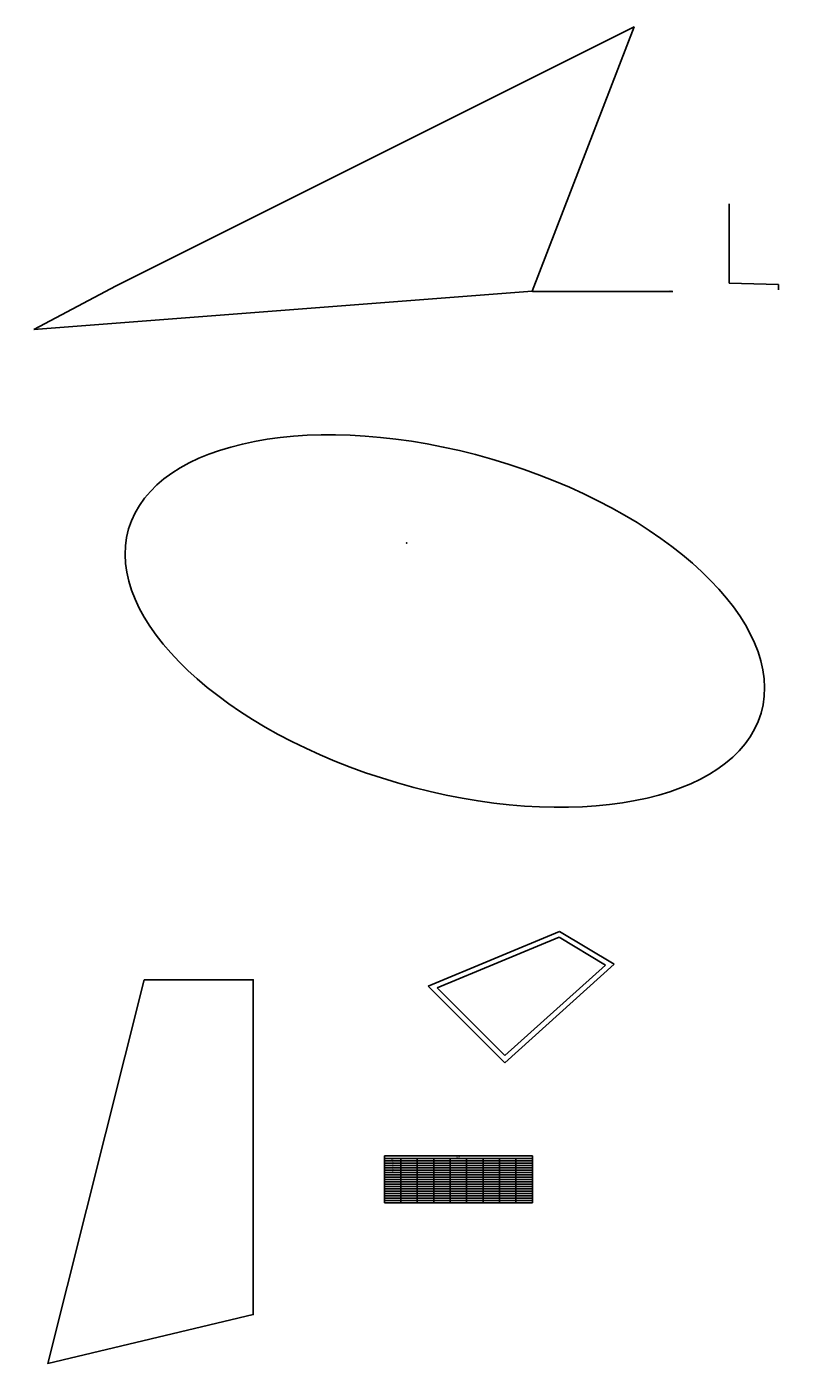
# Model space of a CAD drawing. Extents: x -2750778 to 731427, y -1983468 to 1712338.
# Tile 7 of 9: x 1919 to 4854, y 0 to 5199. Entities that reach past the tile are written whole.
import ezdxf

# ---------------------------------------------------------------- set-up
doc = ezdxf.new("R2010")
doc.units = 0
doc.layers.get('0').update_dxf_attribs({"linetype": 'CONTINUOUS'})
doc.layers.get('DEFPOINTS').update_dxf_attribs({"linetype": 'CONTINUOUS'})
doc.layers.add('TAVOLO_2', color=2, linetype='CONTINUOUS')
doc.layers.add('TAVOLO_3', color=4, linetype='CONTINUOUS')
doc.dimstyles.new('ISO-25', dxfattribs={"dimtxt": 2.5, "dimasz": 2.5, "dimexe": 1.25, "dimexo": 0.625, "dimtad": 1, "dimtxsty": 'STANDARD', "dimcen": 2.5, "dimazin": 3, "dimtfac": 1, "dimtmove": 0, "dimatfit": 3})

# ---------------------------------------------------------------- blocks, each defined once
blk = doc.blocks.new('*D6')
at = {"layer": 'DEFPOINTS', "color": 0}
for p in [(3869.5, 4177.6), (4398, 4177.6), (0, 0)]:
    blk.add_point(p, dxfattribs=at)
at = {"layer": 'TAVOLO_3', "color": 0}
blk.add_line((3870.2, 4177.6), (4413.2, 4177.6), dxfattribs=at)
at = {"layer": 'TAVOLO_3', "color": 0, "insert": (4405.9, 4179.7), "char_height": 2.5, "attachment_point": 5}
blk.add_mtext('4177,65', dxfattribs=at)
blk = doc.blocks.new('*D7')
at = {"layer": 'DEFPOINTS', "color": 0}
for p in [(4630.5, 4515.7), (4820.8, 4198.8), (0, 0)]:
    blk.add_point(p, dxfattribs=at)
at = {"layer": 'TAVOLO_3', "color": 0}
for p, q in [((4630.5, 4515.1), (4630.5, 4208.8)), ((4630.5, 4208.8), (4820.8, 4203.8)), ((4820.8, 4203.8), (4820.8, 4183.2))]:
    blk.add_line(p, q, dxfattribs=at)
at = {"layer": 'TAVOLO_3', "color": 0, "insert": (4818.7, 4190.7), "char_height": 2.5, "attachment_point": 5, "rotation": 90}
blk.add_mtext('4630,52', dxfattribs=at)
blk = doc.blocks.new('*T14')
at = {"layer": 'TAVOLO_3', "color": 0, "linetype": 'BYBLOCK'}
for p, q in [((0, 0), (571.5, 0)), ((0, 0), (0, -182)), ((571.5, 0), (571.5, -182)), ((0, -11), (571.5, -11)), ((0, -20), (571.5, -20)), ((0, -29), (571.5, -29)), ((0, -38), (571.5, -38)), ((0, -47), (571.5, -47)), ((63.5, -11), (63.5, -182)), ((127, -11), (127, -182)), ((190.5, -11), (190.5, -182)), ((254, -11), (254, -182)), ((317.5, -11), (317.5, -182)), ((381, -11), (381, -182)), ((444.5, -11), (444.5, -182)), ((508, -11), (508, -182)), ((0, -56), (571.5, -56)), ((0, -65), (571.5, -65)), ((0, -74), (571.5, -74)), ((0, -83), (571.5, -83)), ((0, -92), (571.5, -92)), ((0, -101), (571.5, -101)), ((0, -110), (571.5, -110)), ((0, -119), (571.5, -119)), ((0, -128), (571.5, -128)), ((0, -137), (571.5, -137)), ((0, -146), (571.5, -146)), ((0, -155), (571.5, -155)), ((0, -164), (571.5, -164)), ((0, -173), (571.5, -173)), ((0, -182), (571.5, -182))]:
    blk.add_line(p, q, dxfattribs=at)
at = {"layer": 'TAVOLO_3', "color": 0}
for s, insert, char_height, width, attachment_point in [('test', (31.75, -15.5), 4.5, 60.5, 5), ('xx', (31.75, -21.5), 4.5, 60.5, 2), ('xx', (31.75, -30.5), 4.5, 60.5, 2), ('xx', (31.75, -39.5), 4.5, 60.5, 2), ('xx', (31.75, -48.5), 4.5, 60.5, 2), ('test', (285.75, -5.5), 6, 568.5, 5), ('xx', (31.75, -57.5), 4.5, 60.5, 2)]:
    blk.add_mtext(s, dxfattribs=dict(at, insert=insert, char_height=char_height, width=width, attachment_point=attachment_point))

msp = doc.modelspace()

# ---------------------------------------------------------------- linework, layer by layer
at = {"layer": 'TAVOLO_2'}
msp.add_lwpolyline([(2370.861, 1518.86), (2792.304, 1518.86), (2792.304, 225.814), (1998.999, 37.555)], close=True, dxfattribs=at)
at = {"layer": 'TAVOLO_3'}
for p, q in [((3467.903, 1494.545), (3975.226, 1705.813)), ((3503.175, 1487.568), (3973.597, 1683.469)), ((3973.597, 1683.469), (4153.112, 1575.82)), ((3975.226, 1705.813), (4186.611, 1579.052)), ((4186.611, 1579.052), (3763.841, 1198.769)), ((4153.112, 1575.82), (3764.566, 1226.321)), ((3763.841, 1198.769), (3467.903, 1494.545)), ((3764.566, 1226.321), (3503.175, 1487.568))]:
    msp.add_line(p, q, dxfattribs=at)
msp.add_polyline3d([(1945.932, 4029.762, 0), (2263.009, 4198.777, 0), (4263.009, 5198.777, 5), (3869.534, 4177.65, 0)], close=True, dxfattribs=at)
msp.add_ellipse((3532.167, 2904.261), major_axis=(-1220.866, 355.802), ratio=0.51203283, dxfattribs=at)
msp.add_point((3385.392, 3206.071), dxfattribs=at)

# ---------------------------------------------------------------- block references
msp.add_blockref('*T14', (3298.795, 839.613))

# ---------------------------------------------------------------- dimensions: what is measured, and where the dimension line sits
for feature_location, offset, dtype, picture, middle in [((4630.519, 4515.679), (190.246, -316.902), 1, '*D7', (4818.682, 4190.652)), ((3869.534, 4177.65), (528.462, 0), 0, '*D6', (4405.913, 4179.733))]:
    dim = msp.add_ordinate_dim(feature_location=feature_location, offset=offset, dtype=dtype, origin=(0, 0), dimstyle='ISO-25', dxfattribs=at)
    dim.commit()
    dim.dimension.update_dxf_attribs({"geometry": picture, "text_midpoint": middle})

doc.saveas('drawing.dxf')
